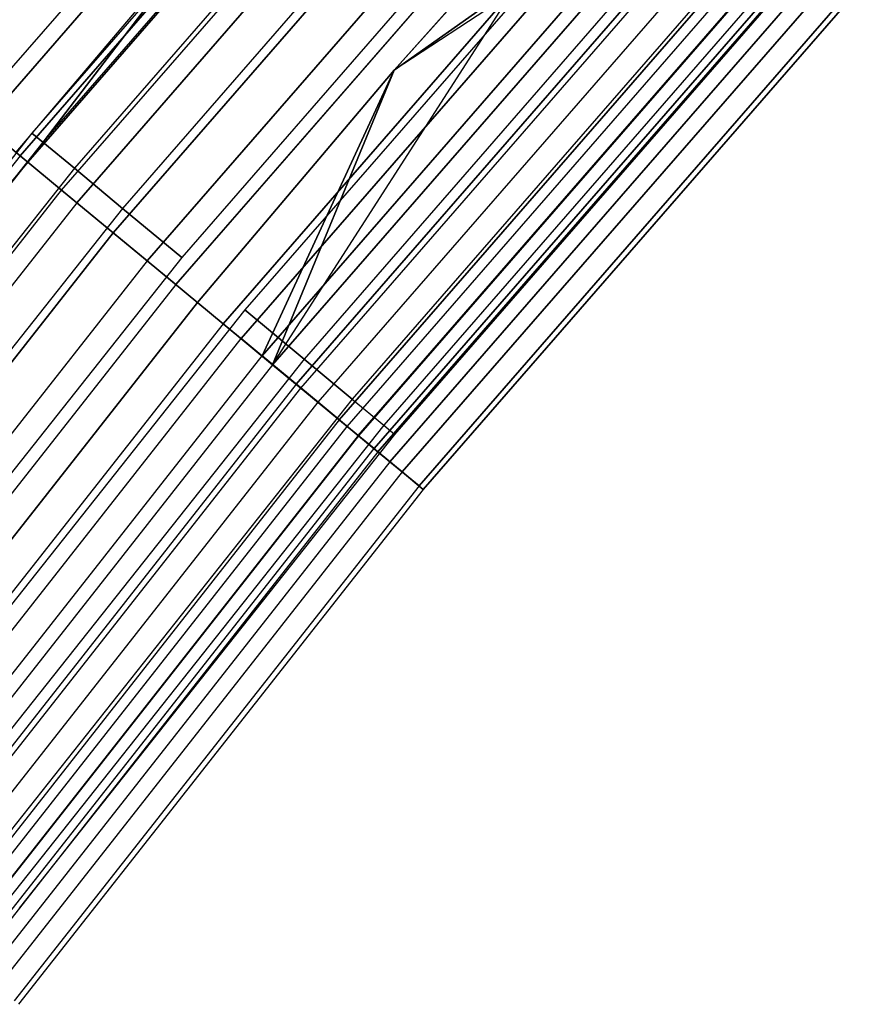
# Model space of a CAD drawing. Extents: x -176 to 176, y -176 to 176.
# Tile 99 of 208: x -88.58 to -81.51, y 66.08 to 74.43. Entities that reach past the tile are written whole.
import ezdxf

# ---------------------------------------------------------------- set-up
doc = ezdxf.new("R2010")
doc.units = 0
doc.header["$LTSCALE"] = 25.4
doc.layers.get('0').update_dxf_attribs({"linetype": 'CONTINUOUS'})

# ---------------------------------------------------------------- blocks, each defined once
blk = doc.blocks.new('BIURKOWA_B_STL')
at = {"color": 0}
for p, q in [((-85.1828, 78.0009, 199.5), (-88.9943, 73.6225, 199.5)), ((-85.1828, 78.0009, 2.5), (-88.9943, 73.6225, 2.5)), ((-85.1828, 78.0009, 199.5), (-88.9943, 73.6225, 199.5)), ((-85.1828, 78.0009, 2.5), (-88.9943, 73.6225, 2.5)), ((-85.0793, 77.9062, 200.3257), (-88.8862, 73.533, 200.3257)), ((-85.0793, 77.9062, 200.3257), (-88.8862, 73.533, 200.3257)), ((-88.8862, 73.533, 1.6743), (-85.0793, 77.9062, 1.6743)), ((-88.8862, 73.533, 1.6743), (-85.0793, 77.9062, 1.6743)), ((-84.7805, 77.6326, 201.0587), (-88.574, 73.2748, 201.0587)), ((-84.7805, 77.6326, 201.0587), (-88.574, 73.2748, 201.0587)), ((-88.574, 73.2748, 0.9413), (-84.7805, 77.6326, 0.9413)), ((-88.574, 73.2748, 0.9413), (-84.7805, 77.6326, 0.9413)), ((-88.5089, 73.2209, 1.7908), (-84.7182, 77.5755, 1.7908)), ((-88.5089, 73.2209, 1.7908), (-84.7182, 77.5755, 1.7908)), ((-84.7182, 77.5755, 200.2092), (-88.5089, 73.2209, 200.2092)), ((-84.7182, 77.5755, 200.2092), (-88.5089, 73.2209, 200.2092)), ((-84.986, 77.475, 199.5), (-88.4734, 73.4674, 199.5)), ((-84.986, 77.475, 199.5), (-88.4734, 73.4674, 199.5)), ((-84.986, 77.475, 2.5), (-88.4734, 73.4674, 2.5)), ((-84.986, 77.475, 2.5), (-88.4734, 73.4674, 2.5)), ((-84.8969, 77.3937, 200.184), (-88.3806, 73.3903, 200.184)), ((-84.8969, 77.3937, 200.184), (-88.3806, 73.3903, 200.184)), ((-84.8969, 77.3937, 198.816), (-88.3806, 73.3903, 198.816)), ((-84.8969, 77.3937, 198.816), (-88.3806, 73.3903, 198.816)), ((-84.8969, 77.3937, 3.184), (-88.3806, 73.3903, 3.184)), ((-84.8969, 77.3937, 3.184), (-88.3806, 73.3903, 3.184)), ((-84.8969, 77.3937, 1.816), (-88.3806, 73.3903, 1.816)), ((-84.8969, 77.3937, 1.816), (-88.3806, 73.3903, 1.816)), ((-88.2215, 72.9831, 1.1738), (-84.4431, 77.3236, 1.1738)), ((-88.2215, 72.9831, 1.1738), (-84.4431, 77.3236, 1.1738)), ((-88.2215, 72.9831, 200.8262), (-84.4431, 77.3236, 200.8262)), ((-88.2215, 72.9831, 200.8262), (-84.4431, 77.3236, 200.8262)), ((-84.3199, 77.2109, 201.6168), (-88.0928, 72.8767, 201.6168)), ((-84.3199, 77.2109, 201.6168), (-88.0928, 72.8767, 201.6168)), ((-88.0928, 72.8767, 0.3832), (-84.3199, 77.2109, 0.3832)), ((-88.0928, 72.8767, 0.3832), (-84.3199, 77.2109, 0.3832)), ((-84.6402, 77.1598, 200.7856), (-88.1134, 73.1685, 200.7856)), ((-84.6402, 77.1598, 200.7856), (-88.1134, 73.1685, 200.7856)), ((-84.6402, 77.1598, 198.2144), (-88.1134, 73.1685, 198.2144)), ((-84.6402, 77.1598, 198.2144), (-88.1134, 73.1685, 198.2144)), ((-84.6402, 77.1598, 3.7856), (-88.1134, 73.1685, 3.7856)), ((-84.6402, 77.1598, 3.7856), (-88.1134, 73.1685, 3.7856)), ((-84.6402, 77.1598, 1.2144), (-88.1134, 73.1685, 1.2144)), ((-84.6402, 77.1598, 1.2144), (-88.1134, 73.1685, 1.2144)), ((-84.0245, 76.9403, 0.7291), (-87.7841, 72.6214, 0.7291)), ((-84.0245, 76.9403, 0.7291), (-87.7841, 72.6214, 0.7291)), ((-87.7841, 72.6214, 201.2709), (-84.0245, 76.9403, 201.2709)), ((-87.7841, 72.6214, 201.2709), (-84.0245, 76.9403, 201.2709)), ((-84.247, 76.8013, 201.2321), (-87.7041, 72.8285, 201.2321)), ((-84.247, 76.8013, 201.2321), (-87.7041, 72.8285, 201.2321)), ((-84.247, 76.8013, 197.7679), (-87.7041, 72.8285, 197.7679)), ((-84.247, 76.8013, 197.7679), (-87.7041, 72.8285, 197.7679)), ((-84.247, 76.8013, 4.2321), (-87.7041, 72.8285, 4.2321)), ((-84.247, 76.8013, 4.2321), (-87.7041, 72.8285, 4.2321)), ((-84.247, 76.8013, 0.7679), (-87.7041, 72.8285, 0.7679)), ((-84.247, 76.8013, 0.7679), (-87.7041, 72.8285, 0.7679)), ((-83.7493, 76.6883, 201.9373), (-87.4966, 72.3835, 201.9373)), ((-83.7493, 76.6883, 201.9373), (-87.4966, 72.3835, 201.9373)), ((-87.4966, 72.3835, 0.0627), (-83.7493, 76.6883, 0.0627)), ((-87.4966, 72.3835, 0.0627), (-83.7493, 76.6883, 0.0627)), ((-87.2537, 72.1826, 0.5146), (-83.5168, 76.4754, 0.5146)), ((-87.2537, 72.1826, 0.5146), (-83.5168, 76.4754, 0.5146)), ((-83.5168, 76.4754, 201.4854), (-87.2537, 72.1826, 201.4854)), ((-83.5168, 76.4754, 201.4854), (-87.2537, 72.1826, 201.4854)), ((-83.7647, 76.3616, 201.4696), (-87.2019, 72.4116, 201.4696)), ((-83.7647, 76.3616, 197.5304), (-87.2019, 72.4116, 197.5304)), ((-83.7647, 76.3616, 197.5304), (-87.2019, 72.4116, 197.5304)), ((-83.7647, 76.3616, 201.4696), (-87.2019, 72.4116, 201.4696)), ((-83.7647, 76.3616, 4.4696), (-87.2019, 72.4116, 4.4696)), ((-83.7647, 76.3616, 0.5304), (-87.2019, 72.4116, 0.5304)), ((-83.7647, 76.3616, 0.5304), (-87.2019, 72.4116, 0.5304)), ((-83.7647, 76.3616, 4.4696), (-87.2019, 72.4116, 4.4696)), ((-86.4318, 71.5026, 4.8597), (-83.339, 76.3126, 5)), ((-86.4318, 71.5026, 4.8597), (-83.339, 76.3126, 5)), ((-85.3997, 73.9993, 197), (-83.339, 76.3126, 197)), ((-83.339, 76.3126, 5), (-85.3997, 73.9993, 5)), ((-83.339, 76.3126, 4.5), (-85.3997, 73.9993, 4.5)), ((-83.339, 76.3126, 5), (-85.3997, 73.9993, 5)), ((-83.339, 76.3126, 4.5), (-85.3997, 73.9993, 4.5)), ((-83.339, 76.3126, 197.5), (-85.3997, 73.9993, 197.5)), ((-85.3997, 73.9993, 197), (-83.339, 76.3126, 197)), ((-83.339, 76.3126, 197.5), (-85.3997, 73.9993, 197.5)), ((-83.1325, 76.1236, 201.9843), (-86.8523, 71.8505, 201.9843)), ((-83.1325, 76.1236, 201.9843), (-86.8523, 71.8505, 201.9843)), ((-86.8523, 71.8505, 0.0157), (-83.1325, 76.1236, 0.0157)), ((-86.8523, 71.8505, 0.0157), (-83.1325, 76.1236, 0.0157)), ((-86.6992, 71.7238, 0.5581), (-82.986, 75.9894, 0.5581)), ((-86.6992, 71.7238, 0.5581), (-82.986, 75.9894, 0.5581)), ((-82.986, 75.9894, 201.4419), (-86.6992, 71.7238, 201.4419)), ((-82.986, 75.9894, 201.4419), (-86.6992, 71.7238, 201.4419)), ((-83.2514, 75.8936, 201.4696), (-86.6675, 71.9678, 201.4696)), ((-83.2514, 75.8936, 197.5304), (-86.6675, 71.9678, 197.5304)), ((-83.2514, 75.8936, 197.5304), (-86.6675, 71.9678, 197.5304)), ((-83.2514, 75.8936, 201.4696), (-86.6675, 71.9678, 201.4696)), ((-83.2514, 75.8936, 4.4696), (-86.6675, 71.9678, 4.4696)), ((-83.2514, 75.8936, 0.5304), (-86.6675, 71.9678, 0.5304)), ((-83.2514, 75.8936, 0.5304), (-86.6675, 71.9678, 0.5304)), ((-83.2514, 75.8936, 4.4696), (-86.6675, 71.9678, 4.4696)), ((-82.8159, 75.8337, 4.37), (-86.5215, 71.5768, 4.37)), ((-82.8159, 75.8337, 4.37), (-86.5215, 71.5768, 4.37)), ((-86.5215, 71.5768, 197.63), (-82.8159, 75.8337, 197.63)), ((-86.5215, 71.5768, 197.63), (-82.8159, 75.8337, 197.63)), ((-82.8159, 75.8337, 4.37), (-85.3997, 73.9993, 4.5)), ((-82.8159, 75.8337, 4.37), (-85.3997, 73.9993, 4.5)), ((-85.3997, 73.9993, 197.5), (-82.8159, 75.8337, 197.63)), ((-85.3997, 73.9993, 197.5), (-82.8159, 75.8337, 197.63)), ((-82.73, 75.755, 197.1403), (-86.4318, 71.5026, 197.1403)), ((-82.73, 75.755, 197.1403), (-86.4318, 71.5026, 197.1403)), ((-86.4318, 71.5026, 4.8597), (-82.73, 75.755, 4.8597)), ((-86.4318, 71.5026, 4.8597), (-82.73, 75.755, 4.8597)), ((-82.73, 75.755, 197.1403), (-85.3997, 73.9993, 197)), ((-82.73, 75.755, 197.1403), (-85.3997, 73.9993, 197)), ((-82.539, 75.5801, 201.7524), (-86.2322, 71.3375, 201.7524)), ((-82.539, 75.5801, 201.7524), (-86.2322, 71.3375, 201.7524)), ((-86.2322, 71.3375, 0.2476), (-82.539, 75.5801, 0.2476)), ((-86.2322, 71.3375, 0.2476), (-82.539, 75.5801, 0.2476)), ((-86.1926, 71.3047, 0.854), (-82.5011, 75.5453, 0.854)), ((-86.1926, 71.3047, 0.854), (-82.5011, 75.5453, 0.854)), ((-86.1926, 71.3047, 201.146), (-82.5011, 75.5453, 201.146)), ((-86.1926, 71.3047, 201.146), (-82.5011, 75.5453, 201.146)), ((-82.769, 75.4539, 201.2321), (-86.1654, 71.5508, 201.2321)), ((-82.769, 75.4539, 201.2321), (-86.1654, 71.5508, 201.2321)), ((-82.769, 75.4539, 197.7679), (-86.1654, 71.5508, 197.7679)), ((-82.769, 75.4539, 197.7679), (-86.1654, 71.5508, 197.7679)), ((-82.769, 75.4539, 4.2321), (-86.1654, 71.5508, 4.2321)), ((-82.769, 75.4539, 4.2321), (-86.1654, 71.5508, 4.2321)), ((-82.769, 75.4539, 0.7679), (-86.1654, 71.5508, 0.7679)), ((-82.769, 75.4539, 0.7679), (-86.1654, 71.5508, 0.7679)), ((-86.0461, 71.1835, 3.997), (-82.3609, 75.417, 3.997)), ((-86.0461, 71.1835, 3.997), (-82.3609, 75.417, 3.997)), ((-86.0461, 71.1835, 198.003), (-82.3609, 75.417, 198.003)), ((-86.0461, 71.1835, 198.003), (-82.3609, 75.417, 198.003)), ((-86.9112, 75.309, 2.5), (-88.609, 73.3038, 2.5)), ((-86.9112, 75.309, 2.5), (-88.609, 73.3038, 2.5)), ((-86.9112, 75.309, 199.5), (-88.609, 73.3038, 199.5)), ((-86.9112, 75.309, 199.5), (-88.609, 73.3038, 199.5)), ((-88.5089, 73.2209, 1.7908), (-86.9112, 75.309, 2.5)), ((-88.5089, 73.2209, 1.7908), (-86.9112, 75.309, 2.5)), ((-86.9112, 75.309, 199.5), (-88.5089, 73.2209, 200.2092)), ((-86.9112, 75.309, 199.5), (-88.5089, 73.2209, 200.2092)), ((-82.1894, 75.2599, 197.5454), (-85.867, 71.0353, 197.5454)), ((-82.1894, 75.2599, 197.5454), (-85.867, 71.0353, 197.5454)), ((-85.867, 71.0353, 4.4546), (-82.1894, 75.2599, 4.4546)), ((-85.867, 71.0353, 4.4546), (-82.1894, 75.2599, 4.4546)), ((-85.7998, 70.9797, 1.3639), (-82.1251, 75.201, 1.3639)), ((-85.7998, 70.9797, 1.3639), (-82.1251, 75.201, 1.3639)), ((-85.7998, 70.9797, 200.6361), (-82.1251, 75.201, 200.6361)), ((-85.7998, 70.9797, 200.6361), (-82.1251, 75.201, 200.6361)), ((-82.3758, 75.0954, 200.7856), (-85.7561, 71.2109, 200.7856)), ((-82.3758, 75.0954, 200.7856), (-85.7561, 71.2109, 200.7856)), ((-82.3758, 75.0954, 198.2144), (-85.7561, 71.2109, 198.2144)), ((-82.3758, 75.0954, 198.2144), (-85.7561, 71.2109, 198.2144)), ((-82.3758, 75.0954, 3.7856), (-85.7561, 71.2109, 3.7856)), ((-82.3758, 75.0954, 3.7856), (-85.7561, 71.2109, 3.7856)), ((-82.3758, 75.0954, 1.2144), (-85.7561, 71.2109, 1.2144)), ((-82.3758, 75.0954, 1.2144), (-85.7561, 71.2109, 1.2144)), ((-82.0352, 75.1188, 201.2678), (-85.7059, 70.9021, 201.2678)), ((-82.0352, 75.1188, 201.2678), (-85.7059, 70.9021, 201.2678)), ((-85.7059, 70.9021, 0.7322), (-82.0352, 75.1188, 0.7322)), ((-85.7059, 70.9021, 0.7322), (-82.0352, 75.1188, 0.7322)), ((-85.7035, 70.9001, 3.4294), (-82.0329, 75.1166, 3.4294)), ((-85.7035, 70.9001, 3.4294), (-82.0329, 75.1166, 3.4294)), ((-82.0329, 75.1166, 198.5706), (-85.7035, 70.9001, 198.5706)), ((-82.0329, 75.1166, 198.5706), (-85.7035, 70.9001, 198.5706)), ((-81.9068, 75.0012, 2.0214), (-85.5718, 70.7911, 2.0214)), ((-81.9068, 75.0012, 2.0214), (-85.5718, 70.7911, 2.0214)), ((-85.5718, 70.7911, 199.9786), (-81.9068, 75.0012, 199.9786)), ((-85.5718, 70.7911, 199.9786), (-81.9068, 75.0012, 199.9786)), ((-81.8747, 74.9718, 2.7411), (-85.5382, 70.7634, 2.7411)), ((-81.8747, 74.9718, 2.7411), (-85.5382, 70.7634, 2.7411)), ((-85.5382, 70.7634, 199.2589), (-81.8747, 74.9718, 199.2589)), ((-85.5382, 70.7634, 199.2589), (-81.8747, 74.9718, 199.2589)), ((-82.1191, 74.8615, 200.184), (-85.4889, 70.9891, 200.184)), ((-82.1191, 74.8615, 200.184), (-85.4889, 70.9891, 200.184)), ((-82.1191, 74.8615, 198.816), (-85.4889, 70.9891, 198.816)), ((-82.1191, 74.8615, 198.816), (-85.4889, 70.9891, 198.816)), ((-82.1191, 74.8615, 3.184), (-85.4889, 70.9891, 3.184)), ((-82.1191, 74.8615, 3.184), (-85.4889, 70.9891, 3.184)), ((-82.1191, 74.8615, 1.816), (-85.4889, 70.9891, 1.816)), ((-82.1191, 74.8615, 1.816), (-85.4889, 70.9891, 1.816)), ((-81.7778, 74.8831, 198.1699), (-85.437, 70.6796, 198.1699)), ((-81.7778, 74.8831, 198.1699), (-85.437, 70.6796, 198.1699)), ((-85.437, 70.6796, 3.8301), (-81.7778, 74.8831, 3.8301)), ((-85.437, 70.6796, 3.8301), (-81.7778, 74.8831, 3.8301)), ((-85.3961, 70.912, 199.5), (-82.03, 74.7802, 199.5)), ((-85.3961, 70.912, 199.5), (-82.03, 74.7802, 199.5)), ((-85.3961, 70.912, 2.5), (-82.03, 74.7802, 2.5)), ((-85.3961, 70.912, 2.5), (-82.03, 74.7802, 2.5)), ((-81.6778, 74.7915, 200.5847), (-85.3325, 70.5932, 200.5847)), ((-81.6778, 74.7915, 200.5847), (-85.3325, 70.5932, 200.5847)), ((-85.3325, 70.5932, 1.4153), (-81.6778, 74.7915, 1.4153)), ((-85.3325, 70.5932, 1.4153), (-81.6778, 74.7915, 1.4153)), ((-81.5414, 74.6666, 198.9437), (-85.19, 70.4753, 198.9437)), ((-81.5414, 74.6666, 198.9437), (-85.19, 70.4753, 198.9437)), ((-85.19, 70.4753, 3.0563), (-81.5414, 74.6666, 3.0563)), ((-85.19, 70.4753, 3.0563), (-81.5414, 74.6666, 3.0563)), ((-81.5068, 74.6349, 199.7799), (-85.1538, 70.4454, 199.7799)), ((-81.5068, 74.6349, 199.7799), (-85.1538, 70.4454, 199.7799)), ((-85.1538, 70.4454, 2.2201), (-81.5068, 74.6349, 2.2201)), ((-85.1538, 70.4454, 2.2201), (-81.5068, 74.6349, 2.2201)), ((-87.068, 72.0289, 197), (-85.3997, 73.9993, 197)), ((-85.3997, 73.9993, 5), (-87.068, 72.0289, 5)), ((-85.3997, 73.9993, 4.5), (-87.068, 72.0289, 4.5)), ((-85.3997, 73.9993, 5), (-87.068, 72.0289, 5)), ((-85.3997, 73.9993, 4.5), (-87.068, 72.0289, 4.5)), ((-85.3997, 73.9993, 197.5), (-87.068, 72.0289, 197.5)), ((-87.068, 72.0289, 197), (-85.3997, 73.9993, 197)), ((-85.3997, 73.9993, 197.5), (-87.068, 72.0289, 197.5)), ((-85.3997, 73.9993, 4.5), (-86.5215, 71.5768, 4.37)), ((-85.3997, 73.9993, 4.5), (-86.5215, 71.5768, 4.37)), ((-86.5215, 71.5768, 197.63), (-85.3997, 73.9993, 197.5)), ((-86.5215, 71.5768, 197.63), (-85.3997, 73.9993, 197.5)), ((-85.3997, 73.9993, 197), (-86.4318, 71.5026, 197.1403)), ((-85.3997, 73.9993, 197), (-86.4318, 71.5026, 197.1403)), ((-86.4318, 71.5026, 4.8597), (-85.3997, 73.9993, 5)), ((-86.4318, 71.5026, 4.8597), (-85.3997, 73.9993, 5)), ((-85.3997, 73.9993, 4.5), (-85.3997, 73.9993, 5)), ((-85.3997, 73.9993, 4.5), (-85.3997, 73.9993, 5)), ((-85.3997, 73.9993, 197), (-85.3997, 73.9993, 197.5)), ((-85.3997, 73.9993, 197), (-85.3997, 73.9993, 197.5)), ((-88.8862, 73.533, 200.3257), (-88.574, 73.2748, 201.0587)), ((-88.8862, 73.533, 200.3257), (-88.574, 73.2748, 201.0587)), ((-88.574, 73.2748, 0.9413), (-88.8862, 73.533, 1.6743)), ((-88.574, 73.2748, 0.9413), (-88.8862, 73.533, 1.6743)), ((-88.4734, 73.4674, 199.5), (-91.772, 69.303, 199.5)), ((-88.4734, 73.4674, 199.5), (-91.772, 69.303, 199.5)), ((-88.4734, 73.4674, 2.5), (-91.772, 69.303, 2.5)), ((-88.4734, 73.4674, 2.5), (-91.772, 69.303, 2.5)), ((-88.4734, 73.4674, 199.5), (-88.3806, 73.3903, 200.184)), ((-88.4734, 73.4674, 199.5), (-88.3806, 73.3903, 200.184)), ((-88.3806, 73.3903, 198.816), (-88.4734, 73.4674, 199.5)), ((-88.3806, 73.3903, 198.816), (-88.4734, 73.4674, 199.5)), ((-88.4734, 73.4674, 2.5), (-88.3806, 73.3903, 3.184)), ((-88.4734, 73.4674, 2.5), (-88.3806, 73.3903, 3.184)), ((-88.3806, 73.3903, 1.816), (-88.4734, 73.4674, 2.5)), ((-88.3806, 73.3903, 1.816), (-88.4734, 73.4674, 2.5)), ((-88.3806, 73.3903, 200.184), (-91.6757, 69.2303, 200.184)), ((-88.3806, 73.3903, 200.184), (-91.6757, 69.2303, 200.184)), ((-88.3806, 73.3903, 198.816), (-91.6757, 69.2303, 198.816)), ((-88.3806, 73.3903, 198.816), (-91.6757, 69.2303, 198.816)), ((-88.3806, 73.3903, 3.184), (-91.6757, 69.2303, 3.184)), ((-88.3806, 73.3903, 3.184), (-91.6757, 69.2303, 3.184)), ((-88.3806, 73.3903, 1.816), (-91.6757, 69.2303, 1.816)), ((-88.3806, 73.3903, 1.816), (-91.6757, 69.2303, 1.816)), ((-88.3806, 73.3903, 200.184), (-88.1134, 73.1685, 200.7856)), ((-88.3806, 73.3903, 200.184), (-88.1134, 73.1685, 200.7856)), ((-88.1134, 73.1685, 198.2144), (-88.3806, 73.3903, 198.816)), ((-88.1134, 73.1685, 198.2144), (-88.3806, 73.3903, 198.816)), ((-88.3806, 73.3903, 3.184), (-88.1134, 73.1685, 3.7856)), ((-88.3806, 73.3903, 3.184), (-88.1134, 73.1685, 3.7856)), ((-88.1134, 73.1685, 1.2144), (-88.3806, 73.3903, 1.816)), ((-88.1134, 73.1685, 1.2144), (-88.3806, 73.3903, 1.816)), ((-88.574, 73.2748, 201.0587), (-92.1438, 68.7319, 201.0587)), ((-88.574, 73.2748, 201.0587), (-92.1438, 68.7319, 201.0587)), ((-88.574, 73.2748, 0.9413), (-92.1438, 68.7319, 0.9413)), ((-88.574, 73.2748, 0.9413), (-92.1438, 68.7319, 0.9413)), ((-88.609, 73.3038, 2.5), (-88.5089, 73.2209, 1.7908)), ((-88.609, 73.3038, 2.5), (-88.5089, 73.2209, 1.7908)), ((-88.609, 73.3038, 199.5), (-88.5089, 73.2209, 200.2092)), ((-88.609, 73.3038, 199.5), (-88.5089, 73.2209, 200.2092)), ((-88.574, 73.2748, 201.0587), (-88.0928, 72.8767, 201.6168)), ((-88.574, 73.2748, 201.0587), (-88.0928, 72.8767, 201.6168)), ((-88.0928, 72.8767, 0.3832), (-88.574, 73.2748, 0.9413)), ((-88.0928, 72.8767, 0.3832), (-88.574, 73.2748, 0.9413)), ((-92.076, 68.6814, 1.7908), (-88.5089, 73.2209, 1.7908)), ((-92.076, 68.6814, 1.7908), (-88.5089, 73.2209, 1.7908)), ((-92.076, 68.6814, 200.2092), (-88.5089, 73.2209, 200.2092)), ((-92.076, 68.6814, 200.2092), (-88.5089, 73.2209, 200.2092)), ((-92.0622, 68.9169, 2.5), (-88.5089, 73.2209, 1.7908)), ((-92.0622, 68.9169, 2.5), (-88.5089, 73.2209, 1.7908)), ((-88.5089, 73.2209, 200.2092), (-92.0622, 68.9169, 199.5)), ((-88.5089, 73.2209, 200.2092), (-92.0622, 68.9169, 199.5)), ((-88.1134, 73.1685, 200.7856), (-91.3986, 69.021, 200.7856)), ((-88.1134, 73.1685, 200.7856), (-91.3986, 69.021, 200.7856)), ((-88.1134, 73.1685, 198.2144), (-91.3986, 69.021, 198.2144)), ((-88.1134, 73.1685, 198.2144), (-91.3986, 69.021, 198.2144)), ((-88.1134, 73.1685, 3.7856), (-91.3986, 69.021, 3.7856)), ((-88.1134, 73.1685, 3.7856), (-91.3986, 69.021, 3.7856)), ((-88.1134, 73.1685, 1.2144), (-91.3986, 69.021, 1.2144)), ((-88.1134, 73.1685, 1.2144), (-91.3986, 69.021, 1.2144)), ((-88.5089, 73.2209, 1.7908), (-88.2215, 72.9831, 1.1738)), ((-88.5089, 73.2209, 1.7908), (-88.2215, 72.9831, 1.1738)), ((-88.2215, 72.9831, 200.8262), (-88.5089, 73.2209, 200.2092)), ((-88.2215, 72.9831, 200.8262), (-88.5089, 73.2209, 200.2092)), ((-88.1134, 73.1685, 200.7856), (-87.7041, 72.8285, 201.2321)), ((-88.1134, 73.1685, 200.7856), (-87.7041, 72.8285, 201.2321)), ((-87.7041, 72.8285, 197.7679), (-88.1134, 73.1685, 198.2144)), ((-87.7041, 72.8285, 197.7679), (-88.1134, 73.1685, 198.2144)), ((-88.1134, 73.1685, 3.7856), (-87.7041, 72.8285, 4.2321)), ((-88.1134, 73.1685, 3.7856), (-87.7041, 72.8285, 4.2321)), ((-87.7041, 72.8285, 0.7679), (-88.1134, 73.1685, 1.2144)), ((-87.7041, 72.8285, 0.7679), (-88.1134, 73.1685, 1.2144)), ((-91.777, 68.4583, 1.1738), (-88.2215, 72.9831, 1.1738)), ((-91.777, 68.4583, 1.1738), (-88.2215, 72.9831, 1.1738)), ((-91.777, 68.4583, 200.8262), (-88.2215, 72.9831, 200.8262)), ((-91.777, 68.4583, 200.8262), (-88.2215, 72.9831, 200.8262)), ((-88.2215, 72.9831, 1.1738), (-87.7841, 72.6214, 0.7291)), ((-88.2215, 72.9831, 1.1738), (-87.7841, 72.6214, 0.7291)), ((-87.7841, 72.6214, 201.2709), (-88.2215, 72.9831, 200.8262)), ((-87.7841, 72.6214, 201.2709), (-88.2215, 72.9831, 200.8262)), ((-88.0928, 72.8767, 201.6168), (-91.6432, 68.3585, 201.6168)), ((-88.0928, 72.8767, 201.6168), (-91.6432, 68.3585, 201.6168)), ((-88.0928, 72.8767, 0.3832), (-91.6432, 68.3585, 0.3832)), ((-88.0928, 72.8767, 0.3832), (-91.6432, 68.3585, 0.3832)), ((-87.7041, 72.8285, 201.2321), (-90.974, 68.7003, 201.2321)), ((-87.7041, 72.8285, 201.2321), (-90.974, 68.7003, 201.2321)), ((-87.7041, 72.8285, 197.7679), (-90.974, 68.7003, 197.7679)), ((-87.7041, 72.8285, 197.7679), (-90.974, 68.7003, 197.7679)), ((-87.7041, 72.8285, 4.2321), (-90.974, 68.7003, 4.2321)), ((-87.7041, 72.8285, 4.2321), (-90.974, 68.7003, 4.2321)), ((-87.7041, 72.8285, 0.7679), (-90.974, 68.7003, 0.7679)), ((-87.7041, 72.8285, 0.7679), (-90.974, 68.7003, 0.7679)), ((-88.0928, 72.8767, 201.6168), (-87.4966, 72.3835, 201.9373)), ((-88.0928, 72.8767, 201.6168), (-87.4966, 72.3835, 201.9373)), ((-87.4966, 72.3835, 0.0627), (-88.0928, 72.8767, 0.3832)), ((-87.4966, 72.3835, 0.0627), (-88.0928, 72.8767, 0.3832)), ((-87.7041, 72.8285, 201.2321), (-87.2019, 72.4116, 201.4696)), ((-87.7041, 72.8285, 201.2321), (-87.2019, 72.4116, 201.4696)), ((-87.2019, 72.4116, 197.5304), (-87.7041, 72.8285, 197.7679)), ((-87.2019, 72.4116, 197.5304), (-87.7041, 72.8285, 197.7679)), ((-87.7041, 72.8285, 4.2321), (-87.2019, 72.4116, 4.4696)), ((-87.7041, 72.8285, 4.2321), (-87.2019, 72.4116, 4.4696)), ((-87.2019, 72.4116, 0.5304), (-87.7041, 72.8285, 0.7679)), ((-87.2019, 72.4116, 0.5304), (-87.7041, 72.8285, 0.7679)), ((-91.3221, 68.119, 0.7291), (-87.7841, 72.6214, 0.7291)), ((-91.3221, 68.119, 0.7291), (-87.7841, 72.6214, 0.7291)), ((-87.7841, 72.6214, 201.2709), (-91.3221, 68.119, 201.2709)), ((-87.7841, 72.6214, 201.2709), (-91.3221, 68.119, 201.2709)), ((-87.2537, 72.1826, 0.5146), (-87.7841, 72.6214, 0.7291)), ((-87.2537, 72.1826, 0.5146), (-87.7841, 72.6214, 0.7291)), ((-87.7841, 72.6214, 201.2709), (-87.2537, 72.1826, 201.4854)), ((-87.7841, 72.6214, 201.2709), (-87.2537, 72.1826, 201.4854)), ((-87.2019, 72.4116, 201.4696), (-90.4531, 68.307, 201.4696)), ((-87.2019, 72.4116, 197.5304), (-90.4531, 68.307, 197.5304)), ((-87.2019, 72.4116, 197.5304), (-90.4531, 68.307, 197.5304)), ((-87.2019, 72.4116, 201.4696), (-90.4531, 68.307, 201.4696)), ((-87.2019, 72.4116, 4.4696), (-90.4531, 68.307, 4.4696)), ((-87.2019, 72.4116, 0.5304), (-90.4531, 68.307, 0.5304)), ((-87.2019, 72.4116, 0.5304), (-90.4531, 68.307, 0.5304)), ((-87.2019, 72.4116, 4.4696), (-90.4531, 68.307, 4.4696)), ((-87.4966, 72.3835, 201.9373), (-91.023, 67.8959, 201.9373)), ((-87.4966, 72.3835, 201.9373), (-91.023, 67.8959, 201.9373)), ((-87.4966, 72.3835, 0.0627), (-91.023, 67.8959, 0.0627)), ((-87.4966, 72.3835, 0.0627), (-91.023, 67.8959, 0.0627)), ((-87.4966, 72.3835, 201.9373), (-86.8523, 71.8505, 201.9843)), ((-87.4966, 72.3835, 201.9373), (-86.8523, 71.8505, 201.9843)), ((-86.8523, 71.8505, 0.0157), (-87.4966, 72.3835, 0.0627)), ((-86.8523, 71.8505, 0.0157), (-87.4966, 72.3835, 0.0627)), ((-87.2537, 72.1826, 0.5146), (-90.7703, 67.7074, 0.5146)), ((-87.2537, 72.1826, 0.5146), (-90.7703, 67.7074, 0.5146)), ((-87.2537, 72.1826, 201.4854), (-90.7703, 67.7074, 201.4854)), ((-87.2537, 72.1826, 201.4854), (-90.7703, 67.7074, 201.4854)), ((-87.2537, 72.1826, 0.5146), (-86.6992, 71.7238, 0.5581)), ((-87.2537, 72.1826, 0.5146), (-86.6992, 71.7238, 0.5581)), ((-87.2537, 72.1826, 201.4854), (-86.6992, 71.7238, 201.4419)), ((-87.2537, 72.1826, 201.4854), (-86.6992, 71.7238, 201.4419)), ((-90.4612, 67.7184, 197), (-87.068, 72.0289, 197)), ((-87.068, 72.0289, 5), (-90.4612, 67.7184, 5)), ((-87.068, 72.0289, 4.5), (-90.4612, 67.7184, 4.5)), ((-87.068, 72.0289, 5), (-90.4612, 67.7184, 5)), ((-87.068, 72.0289, 4.5), (-90.4612, 67.7184, 4.5)), ((-87.068, 72.0289, 197.5), (-90.4612, 67.7184, 197.5)), ((-90.4612, 67.7184, 197), (-87.068, 72.0289, 197)), ((-87.068, 72.0289, 197.5), (-90.4612, 67.7184, 197.5)), ((-87.068, 72.0289, 197), (-86.4318, 71.5026, 197.1403)), ((-87.068, 72.0289, 197), (-86.4318, 71.5026, 197.1403)), ((-87.068, 72.0289, 5), (-86.4318, 71.5026, 4.8597)), ((-87.068, 72.0289, 5), (-86.4318, 71.5026, 4.8597)), ((-87.068, 72.0289, 4.5), (-87.068, 72.0289, 5)), ((-87.068, 72.0289, 4.5), (-87.068, 72.0289, 5)), ((-87.068, 72.0289, 4.5), (-86.5215, 71.5768, 4.37)), ((-87.068, 72.0289, 4.5), (-86.5215, 71.5768, 4.37)), ((-87.068, 72.0289, 197.5), (-86.5215, 71.5768, 197.63)), ((-87.068, 72.0289, 197.5), (-86.5215, 71.5768, 197.63)), ((-87.068, 72.0289, 197), (-87.068, 72.0289, 197.5)), ((-87.068, 72.0289, 197), (-87.068, 72.0289, 197.5)), ((-86.6675, 71.9678, 201.4696), (-89.8988, 67.8884, 201.4696)), ((-86.6675, 71.9678, 197.5304), (-89.8988, 67.8884, 197.5304)), ((-86.6675, 71.9678, 197.5304), (-89.8988, 67.8884, 197.5304)), ((-86.6675, 71.9678, 201.4696), (-89.8988, 67.8884, 201.4696)), ((-86.6675, 71.9678, 4.4696), (-89.8988, 67.8884, 4.4696)), ((-86.6675, 71.9678, 0.5304), (-89.8988, 67.8884, 0.5304)), ((-86.6675, 71.9678, 0.5304), (-89.8988, 67.8884, 0.5304)), ((-86.6675, 71.9678, 4.4696), (-89.8988, 67.8884, 4.4696)), ((-86.6675, 71.9678, 201.4696), (-86.1654, 71.5508, 201.2321)), ((-86.6675, 71.9678, 201.4696), (-86.1654, 71.5508, 201.2321)), ((-86.1654, 71.5508, 197.7679), (-86.6675, 71.9678, 197.5304)), ((-86.1654, 71.5508, 197.7679), (-86.6675, 71.9678, 197.5304)), ((-86.6675, 71.9678, 4.4696), (-86.1654, 71.5508, 4.2321)), ((-86.6675, 71.9678, 4.4696), (-86.1654, 71.5508, 4.2321)), ((-86.1654, 71.5508, 0.7679), (-86.6675, 71.9678, 0.5304)), ((-86.1654, 71.5508, 0.7679), (-86.6675, 71.9678, 0.5304)), ((-86.8523, 71.8505, 201.9843), (-90.3527, 67.3959, 201.9843)), ((-86.8523, 71.8505, 201.9843), (-90.3527, 67.3959, 201.9843)), ((-86.8523, 71.8505, 0.0157), (-90.3527, 67.3959, 0.0157)), ((-86.8523, 71.8505, 0.0157), (-90.3527, 67.3959, 0.0157)), ((-86.8523, 71.8505, 201.9843), (-86.2322, 71.3375, 201.7524)), ((-86.8523, 71.8505, 201.9843), (-86.2322, 71.3375, 201.7524)), ((-86.2322, 71.3375, 0.2476), (-86.8523, 71.8505, 0.0157)), ((-86.2322, 71.3375, 0.2476), (-86.8523, 71.8505, 0.0157)), ((-90.1934, 67.2771, 0.5581), (-86.6992, 71.7238, 0.5581)), ((-90.1934, 67.2771, 0.5581), (-86.6992, 71.7238, 0.5581)), ((-90.1934, 67.2771, 201.4419), (-86.6992, 71.7238, 201.4419)), ((-90.1934, 67.2771, 201.4419), (-86.6992, 71.7238, 201.4419)), ((-86.6992, 71.7238, 0.5581), (-86.1926, 71.3047, 0.854)), ((-86.6992, 71.7238, 0.5581), (-86.1926, 71.3047, 0.854)), ((-86.1926, 71.3047, 201.146), (-86.6992, 71.7238, 201.4419)), ((-86.1926, 71.3047, 201.146), (-86.6992, 71.7238, 201.4419)), ((-90.0086, 67.1392, 4.37), (-86.5215, 71.5768, 4.37)), ((-90.0086, 67.1392, 4.37), (-86.5215, 71.5768, 4.37)), ((-90.0086, 67.1392, 197.63), (-86.5215, 71.5768, 197.63)), ((-90.0086, 67.1392, 197.63), (-86.5215, 71.5768, 197.63)), ((-86.0461, 71.1835, 3.997), (-86.5215, 71.5768, 4.37)), ((-86.0461, 71.1835, 3.997), (-86.5215, 71.5768, 4.37)), ((-86.5215, 71.5768, 197.63), (-86.0461, 71.1835, 198.003)), ((-86.5215, 71.5768, 197.63), (-86.0461, 71.1835, 198.003)), ((-86.4318, 71.5026, 197.1403), (-89.9152, 67.0696, 197.1403)), ((-86.4318, 71.5026, 197.1403), (-89.9152, 67.0696, 197.1403)), ((-86.4318, 71.5026, 4.8597), (-89.9152, 67.0696, 4.8597)), ((-86.4318, 71.5026, 4.8597), (-89.9152, 67.0696, 4.8597)), ((-86.1654, 71.5508, 201.2321), (-89.3779, 67.4951, 201.2321)), ((-86.1654, 71.5508, 201.2321), (-89.3779, 67.4951, 201.2321)), ((-86.1654, 71.5508, 197.7679), (-89.3779, 67.4951, 197.7679)), ((-86.1654, 71.5508, 197.7679), (-89.3779, 67.4951, 197.7679)), ((-86.1654, 71.5508, 4.2321), (-89.3779, 67.4951, 4.2321)), ((-86.1654, 71.5508, 4.2321), (-89.3779, 67.4951, 4.2321)), ((-86.1654, 71.5508, 0.7679), (-89.3779, 67.4951, 0.7679)), ((-86.1654, 71.5508, 0.7679), (-89.3779, 67.4951, 0.7679)), ((-85.867, 71.0353, 197.5454), (-86.4318, 71.5026, 197.1403)), ((-85.867, 71.0353, 197.5454), (-86.4318, 71.5026, 197.1403)), ((-86.4318, 71.5026, 4.8597), (-85.867, 71.0353, 4.4546)), ((-86.4318, 71.5026, 4.8597), (-85.867, 71.0353, 4.4546)), ((-86.1654, 71.5508, 201.2321), (-85.7561, 71.2109, 200.7856)), ((-86.1654, 71.5508, 201.2321), (-85.7561, 71.2109, 200.7856)), ((-85.7561, 71.2109, 198.2144), (-86.1654, 71.5508, 197.7679)), ((-85.7561, 71.2109, 198.2144), (-86.1654, 71.5508, 197.7679)), ((-86.1654, 71.5508, 4.2321), (-85.7561, 71.2109, 3.7856)), ((-86.1654, 71.5508, 4.2321), (-85.7561, 71.2109, 3.7856)), ((-85.7561, 71.2109, 1.2144), (-86.1654, 71.5508, 0.7679)), ((-85.7561, 71.2109, 1.2144), (-86.1654, 71.5508, 0.7679)), ((-86.2322, 71.3375, 201.7524), (-89.7076, 66.9147, 201.7524)), ((-86.2322, 71.3375, 201.7524), (-89.7076, 66.9147, 201.7524)), ((-86.2322, 71.3375, 0.2476), (-89.7076, 66.9147, 0.2476)), ((-86.2322, 71.3375, 0.2476), (-89.7076, 66.9147, 0.2476)), ((-86.2322, 71.3375, 201.7524), (-85.7059, 70.9021, 201.2678)), ((-86.2322, 71.3375, 201.7524), (-85.7059, 70.9021, 201.2678)), ((-85.7059, 70.9021, 0.7322), (-86.2322, 71.3375, 0.2476)), ((-85.7059, 70.9021, 0.7322), (-86.2322, 71.3375, 0.2476)), ((-89.6664, 66.884, 0.854), (-86.1926, 71.3047, 0.854)), ((-89.6664, 66.884, 0.854), (-86.1926, 71.3047, 0.854)), ((-89.6664, 66.884, 201.146), (-86.1926, 71.3047, 201.146)), ((-89.6664, 66.884, 201.146), (-86.1926, 71.3047, 201.146)), ((-86.1926, 71.3047, 0.854), (-85.7998, 70.9797, 1.3639)), ((-86.1926, 71.3047, 0.854), (-85.7998, 70.9797, 1.3639)), ((-85.7998, 70.9797, 200.6361), (-86.1926, 71.3047, 201.146)), ((-85.7998, 70.9797, 200.6361), (-86.1926, 71.3047, 201.146)), ((-89.514, 66.7703, 3.997), (-86.0461, 71.1835, 3.997)), ((-89.514, 66.7703, 3.997), (-86.0461, 71.1835, 3.997)), ((-89.514, 66.7703, 198.003), (-86.0461, 71.1835, 198.003)), ((-89.514, 66.7703, 198.003), (-86.0461, 71.1835, 198.003)), ((-85.7561, 71.2109, 200.7856), (-88.9533, 67.1744, 200.7856)), ((-85.7561, 71.2109, 200.7856), (-88.9533, 67.1744, 200.7856)), ((-85.7561, 71.2109, 198.2144), (-88.9533, 67.1744, 198.2144)), ((-85.7561, 71.2109, 198.2144), (-88.9533, 67.1744, 198.2144)), ((-85.7561, 71.2109, 3.7856), (-88.9533, 67.1744, 3.7856)), ((-85.7561, 71.2109, 3.7856), (-88.9533, 67.1744, 3.7856)), ((-85.7561, 71.2109, 1.2144), (-88.9533, 67.1744, 1.2144)), ((-85.7561, 71.2109, 1.2144), (-88.9533, 67.1744, 1.2144)), ((-85.7035, 70.9001, 3.4294), (-86.0461, 71.1835, 3.997)), ((-85.7035, 70.9001, 3.4294), (-86.0461, 71.1835, 3.997)), ((-86.0461, 71.1835, 198.003), (-85.7035, 70.9001, 198.5706)), ((-86.0461, 71.1835, 198.003), (-85.7035, 70.9001, 198.5706)), ((-85.7561, 71.2109, 200.7856), (-85.4889, 70.9891, 200.184)), ((-85.7561, 71.2109, 200.7856), (-85.4889, 70.9891, 200.184)), ((-85.7561, 71.2109, 198.2144), (-85.4889, 70.9891, 198.816)), ((-85.7561, 71.2109, 198.2144), (-85.4889, 70.9891, 198.816)), ((-85.7561, 71.2109, 3.7856), (-85.4889, 70.9891, 3.184)), ((-85.7561, 71.2109, 3.7856), (-85.4889, 70.9891, 3.184)), ((-85.7561, 71.2109, 1.2144), (-85.4889, 70.9891, 1.816)), ((-85.7561, 71.2109, 1.2144), (-85.4889, 70.9891, 1.816)), ((-85.867, 71.0353, 197.5454), (-89.3277, 66.6313, 197.5454)), ((-85.867, 71.0353, 197.5454), (-89.3277, 66.6313, 197.5454)), ((-85.867, 71.0353, 4.4546), (-89.3277, 66.6313, 4.4546)), ((-85.867, 71.0353, 4.4546), (-89.3277, 66.6313, 4.4546)), ((-85.4889, 70.9891, 200.184), (-88.6762, 66.9651, 200.184)), ((-85.4889, 70.9891, 200.184), (-88.6762, 66.9651, 200.184)), ((-85.4889, 70.9891, 198.816), (-88.6762, 66.9651, 198.816)), ((-85.4889, 70.9891, 198.816), (-88.6762, 66.9651, 198.816)), ((-85.4889, 70.9891, 3.184), (-88.6762, 66.9651, 3.184)), ((-85.4889, 70.9891, 3.184), (-88.6762, 66.9651, 3.184)), ((-85.4889, 70.9891, 1.816), (-88.6762, 66.9651, 1.816)), ((-85.4889, 70.9891, 1.816), (-88.6762, 66.9651, 1.816)), ((-85.437, 70.6796, 198.1699), (-85.867, 71.0353, 197.5454)), ((-85.437, 70.6796, 198.1699), (-85.867, 71.0353, 197.5454)), ((-85.867, 71.0353, 4.4546), (-85.437, 70.6796, 3.8301)), ((-85.867, 71.0353, 4.4546), (-85.437, 70.6796, 3.8301)), ((-85.4889, 70.9891, 200.184), (-85.3961, 70.912, 199.5)), ((-85.4889, 70.9891, 200.184), (-85.3961, 70.912, 199.5)), ((-85.4889, 70.9891, 198.816), (-85.3961, 70.912, 199.5)), ((-85.4889, 70.9891, 198.816), (-85.3961, 70.912, 199.5)), ((-85.4889, 70.9891, 3.184), (-85.3961, 70.912, 2.5)), ((-85.4889, 70.9891, 3.184), (-85.3961, 70.912, 2.5)), ((-85.4889, 70.9891, 1.816), (-85.3961, 70.912, 2.5)), ((-85.4889, 70.9891, 1.816), (-85.3961, 70.912, 2.5)), ((-89.2577, 66.5791, 1.3639), (-85.7998, 70.9797, 1.3639)), ((-89.2577, 66.5791, 1.3639), (-85.7998, 70.9797, 1.3639)), ((-89.2577, 66.5791, 200.6361), (-85.7998, 70.9797, 200.6361)), ((-89.2577, 66.5791, 200.6361), (-85.7998, 70.9797, 200.6361)), ((-85.7059, 70.9021, 201.2678), (-89.1601, 66.5063, 201.2678)), ((-85.7059, 70.9021, 201.2678), (-89.1601, 66.5063, 201.2678)), ((-85.7059, 70.9021, 0.7322), (-89.1601, 66.5063, 0.7322)), ((-85.7059, 70.9021, 0.7322), (-89.1601, 66.5063, 0.7322)), ((-85.7035, 70.9001, 3.4294), (-89.1576, 66.5044, 3.4294)), ((-85.7035, 70.9001, 3.4294), (-89.1576, 66.5044, 3.4294)), ((-89.1576, 66.5044, 198.5706), (-85.7035, 70.9001, 198.5706)), ((-89.1576, 66.5044, 198.5706), (-85.7035, 70.9001, 198.5706)), ((-88.5799, 66.8924, 199.5), (-85.3961, 70.912, 199.5)), ((-88.5799, 66.8924, 199.5), (-85.3961, 70.912, 199.5)), ((-88.5799, 66.8924, 2.5), (-85.3961, 70.912, 2.5)), ((-88.5799, 66.8924, 2.5), (-85.3961, 70.912, 2.5)), ((-85.7998, 70.9797, 1.3639), (-85.5718, 70.7911, 2.0214)), ((-85.7998, 70.9797, 1.3639), (-85.5718, 70.7911, 2.0214)), ((-85.5718, 70.7911, 199.9786), (-85.7998, 70.9797, 200.6361)), ((-85.5718, 70.7911, 199.9786), (-85.7998, 70.9797, 200.6361)), ((-85.7059, 70.9021, 201.2678), (-85.3325, 70.5932, 200.5847)), ((-85.7059, 70.9021, 201.2678), (-85.3325, 70.5932, 200.5847)), ((-85.3325, 70.5932, 1.4153), (-85.7059, 70.9021, 0.7322)), ((-85.3325, 70.5932, 1.4153), (-85.7059, 70.9021, 0.7322)), ((-85.7035, 70.9001, 3.4294), (-85.5382, 70.7634, 2.7411)), ((-85.7035, 70.9001, 3.4294), (-85.5382, 70.7634, 2.7411)), ((-85.5382, 70.7634, 199.2589), (-85.7035, 70.9001, 198.5706)), ((-85.5382, 70.7634, 199.2589), (-85.7035, 70.9001, 198.5706)), ((-89.0205, 66.4022, 2.0214), (-85.5718, 70.7911, 2.0214)), ((-89.0205, 66.4022, 2.0214), (-85.5718, 70.7911, 2.0214)), ((-89.0205, 66.4022, 199.9786), (-85.5718, 70.7911, 199.9786)), ((-89.0205, 66.4022, 199.9786), (-85.5718, 70.7911, 199.9786)), ((-85.5382, 70.7634, 2.7411), (-88.9856, 66.3762, 2.7411)), ((-85.5382, 70.7634, 2.7411), (-88.9856, 66.3762, 2.7411)), ((-85.5382, 70.7634, 199.2589), (-88.9856, 66.3762, 199.2589)), ((-85.5382, 70.7634, 199.2589), (-88.9856, 66.3762, 199.2589)), ((-85.5382, 70.7634, 2.7411), (-85.5718, 70.7911, 2.0214)), ((-85.5382, 70.7634, 2.7411), (-85.5718, 70.7911, 2.0214)), ((-85.5382, 70.7634, 199.2589), (-85.5718, 70.7911, 199.9786)), ((-85.5382, 70.7634, 199.2589), (-85.5718, 70.7911, 199.9786)), ((-85.437, 70.6796, 198.1699), (-88.8803, 66.2976, 198.1699)), ((-85.437, 70.6796, 198.1699), (-88.8803, 66.2976, 198.1699)), ((-85.437, 70.6796, 3.8301), (-88.8803, 66.2976, 3.8301)), ((-85.437, 70.6796, 3.8301), (-88.8803, 66.2976, 3.8301)), ((-85.19, 70.4753, 198.9437), (-85.437, 70.6796, 198.1699)), ((-85.19, 70.4753, 198.9437), (-85.437, 70.6796, 198.1699)), ((-85.437, 70.6796, 3.8301), (-85.19, 70.4753, 3.0563)), ((-85.437, 70.6796, 3.8301), (-85.19, 70.4753, 3.0563)), ((-85.3325, 70.5932, 200.5847), (-88.7716, 66.2165, 200.5847)), ((-85.3325, 70.5932, 200.5847), (-88.7716, 66.2165, 200.5847)), ((-85.3325, 70.5932, 1.4153), (-88.7716, 66.2165, 1.4153)), ((-85.3325, 70.5932, 1.4153), (-88.7716, 66.2165, 1.4153)), ((-85.3325, 70.5932, 200.5847), (-85.1538, 70.4454, 199.7799)), ((-85.3325, 70.5932, 200.5847), (-85.1538, 70.4454, 199.7799)), ((-85.1538, 70.4454, 2.2201), (-85.3325, 70.5932, 1.4153)), ((-85.1538, 70.4454, 2.2201), (-85.3325, 70.5932, 1.4153)), ((-85.19, 70.4753, 198.9437), (-88.6234, 66.106, 198.9437)), ((-85.19, 70.4753, 198.9437), (-88.6234, 66.106, 198.9437)), ((-85.19, 70.4753, 3.0563), (-88.6234, 66.106, 3.0563)), ((-85.19, 70.4753, 3.0563), (-88.6234, 66.106, 3.0563)), ((-85.1538, 70.4454, 199.7799), (-88.5857, 66.0779, 199.7799)), ((-85.1538, 70.4454, 199.7799), (-88.5857, 66.0779, 199.7799)), ((-85.1538, 70.4454, 2.2201), (-88.5857, 66.0779, 2.2201)), ((-85.1538, 70.4454, 2.2201), (-88.5857, 66.0779, 2.2201)), ((-85.1538, 70.4454, 199.7799), (-85.19, 70.4753, 198.9437)), ((-85.1538, 70.4454, 199.7799), (-85.19, 70.4753, 198.9437)), ((-85.19, 70.4753, 3.0563), (-85.1538, 70.4454, 2.2201)), ((-85.19, 70.4753, 3.0563), (-85.1538, 70.4454, 2.2201))]:
    blk.add_line(p, q, dxfattribs=at)

msp = doc.modelspace()

# ---------------------------------------------------------------- block references
at = {"color": 253}
msp.add_blockref('BIURKOWA_B_STL', (0, 0), dxfattribs=at)

doc.saveas('drawing.dxf')
